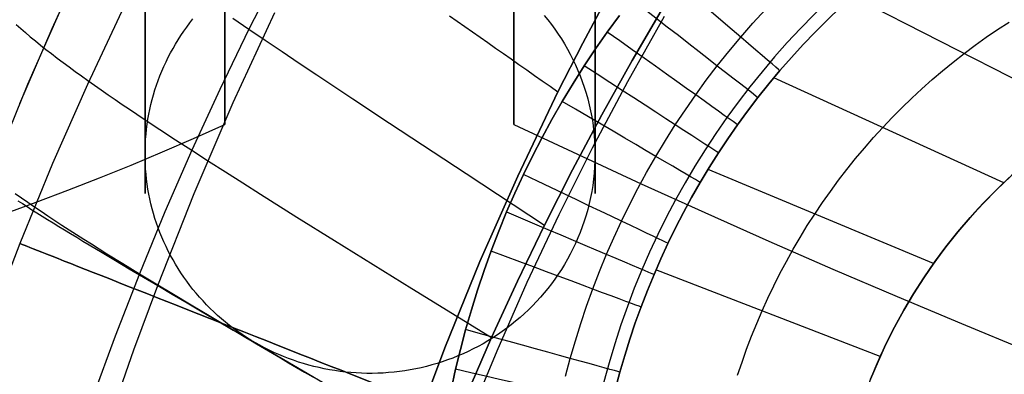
# Model space of a CAD drawing. Extents: x 35614 to 36526, y 4034 to 4838.
# Tile 20 of 79: x 35773 to 35834, y 4562 to 4584. Entities that reach past the tile are written whole.
import ezdxf

# ---------------------------------------------------------------- set-up
doc = ezdxf.new("R2010")
doc.units = 0
doc.layers.add('PREDEFINITO', color=7, linetype='CONTINUOUS')

msp = doc.modelspace()

# ---------------------------------------------------------------- linework, layer by layer
at = {"layer": 'PREDEFINITO'}
for p, q in [((35785.928, 4577.856, 78.329), (35785.928, 4777.942, 78.329)), ((35803.928, 4577.856, 78.329), (35803.928, 4777.942, 78.329)), ((35777.275, 4588.413, -297.202), (35775.172, 4583.794, -297.202)), ((35789.322, 4587.503, -115.153), (35787.435, 4583.787, -115.164)), ((35773.68, 4580.349, -297.202), (35776.255, 4586.205, -297.202)), ((35780.973, 4585.939, 127.428), (35780.973, 4584.277, 124.172)), ((35808.22, 4582.921, -319.731), (35809.822, 4585.933, -319.731)), ((35809.822, 4585.933, -319.731), (35808.22, 4582.921, -319.731)), ((35808.978, 4584.277, 124.172), (35808.978, 4585.939, 127.428)), ((35808.978, 4584.277, 124.172), (35808.978, 4585.939, 127.428)), ((35779.68, 4585.224, -380.007), (35777.388, 4580.348, -380.007)), ((35839.692, 4578.306, -139.731), (35824.991, 4585.822, -310.629)), ((35780.973, 4583.392, 33.973), (35780.973, 4584.855, 31.012)), ((35786.458, 4579.227, -313.424), (35789.04, 4584.828, -313.426)), ((35799.924, 4584.622, -318.396), (35800.398, 4584.289, -318.569)), ((35805.812, 4584.638, 98.621), (35806.041, 4584.359, 98.682)), ((35808.978, 4584.855, 31.012), (35808.978, 4583.392, 33.973)), ((35808.978, 4584.855, 31.012), (35808.978, 4583.392, 33.973)), ((35810.492, 4584.635, -319.731), (35809.743, 4583.606, -319.731)), ((35809.743, 4583.606, -319.731), (35810.492, 4584.635, -319.731)), ((35813.242, 4585.169, -103), (35811.292, 4581.827, -103)), ((35811.292, 4581.827, -103), (35813.242, 4585.169, -103)), ((35818.808, 4584.158, -317.109), (35819.587, 4585.012, -317.11)), ((35823.449, 4584.373, -310.625), (35824.231, 4585.124, -310.627)), ((35772.947, 4584.067, -132.139), (35773.23, 4583.818, -131.254)), ((35780.973, 4584.277, 124.172), (35780.973, 4582.735, 120.877)), ((35783.569, 4583.914, 98.777), (35783.759, 4584.168, 98.723)), ((35783.759, 4584.168, 98.723), (35783.955, 4584.418, 98.669)), ((35786.438, 4584.471, -116.073), (35787.435, 4583.787, -115.164)), ((35800.398, 4584.289, -318.569), (35800.873, 4583.955, -318.73)), ((35806.041, 4584.359, 98.682), (35806.263, 4584.072, 98.743)), ((35806.263, 4584.072, 98.743), (35806.477, 4583.779, 98.806)), ((35808.978, 4582.735, 120.877), (35808.978, 4584.277, 124.172)), ((35808.978, 4582.735, 120.877), (35808.978, 4584.277, 124.172)), ((35813.278, 4584.562, -380.007), (35810.992, 4580.498, -380.007)), ((35818.049, 4583.287, -317.108), (35818.808, 4584.158, -317.109)), ((35822.683, 4583.605, -310.623), (35823.449, 4584.373, -310.625)), ((35823.449, 4584.373, -310.625), (35822.683, 4583.605, -310.623)), ((35834.032, 4583.759, -229.731), (35834.745, 4584.228, -229.731)), ((35775.172, 4583.794, -297.202), (35773.167, 4579.13, -297.202)), ((35773.23, 4583.818, -131.254), (35773.524, 4583.566, -130.396)), ((35773.524, 4583.566, -130.396), (35773.828, 4583.311, -129.563)), ((35780.973, 4582.022, 36.986), (35780.973, 4583.392, 33.973)), ((35783.036, 4583.128, 98.946), (35783.207, 4583.394, 98.889)), ((35783.207, 4583.394, 98.889), (35783.385, 4583.656, 98.833)), ((35783.385, 4583.656, 98.833), (35783.569, 4583.914, 98.777)), ((35787.435, 4583.787, -115.164), (35785.618, 4580.032, -115.176)), ((35787.435, 4583.787, -115.164), (35788.457, 4583.091, -114.288)), ((35800.873, 4583.955, -318.73), (35801.35, 4583.62, -318.88)), ((35801.35, 4583.62, -318.88), (35801.828, 4583.284, -319.017)), ((35806.477, 4583.779, 98.806), (35806.684, 4583.48, 98.871)), ((35806.684, 4583.48, 98.871), (35806.884, 4583.174, 98.936)), ((35808.978, 4583.392, 33.973), (35808.978, 4582.022, 36.986)), ((35808.978, 4583.392, 33.973), (35808.978, 4582.022, 36.986)), ((35809.743, 4583.606, -319.731), (35809.015, 4582.562, -319.731)), ((35809.015, 4582.562, -319.731), (35809.743, 4583.606, -319.731)), ((35821.934, 4582.821, -310.62), (35822.683, 4583.605, -310.623)), ((35822.683, 4583.605, -310.623), (35821.934, 4582.821, -310.62)), ((35833.328, 4583.276, -229.731), (35834.032, 4583.759, -229.731)), ((35773.828, 4583.311, -129.563), (35774.143, 4583.052, -128.756)), ((35774.143, 4583.052, -128.756), (35774.468, 4582.791, -127.972)), ((35774.468, 4582.791, -127.972), (35774.803, 4582.526, -127.212)), ((35782.712, 4582.586, 99.063), (35782.871, 4582.859, 99.004)), ((35782.871, 4582.859, 99.004), (35783.036, 4583.128, 98.946)), ((35788.457, 4583.091, -114.288), (35789.503, 4582.383, -113.439)), ((35801.828, 4583.284, -319.017), (35802.308, 4582.947, -319.143)), ((35802.308, 4582.947, -319.143), (35802.789, 4582.609, -319.257)), ((35806.673, 4579.882, -319.731), (35808.22, 4582.921, -319.731)), ((35808.22, 4582.921, -319.731), (35806.673, 4579.882, -319.731)), ((35806.884, 4583.174, 98.936), (35807.076, 4582.863, 99.004)), ((35807.076, 4582.863, 99.004), (35807.26, 4582.545, 99.072)), ((35817.309, 4582.399, -317.108), (35818.049, 4583.287, -317.108)), ((35821.203, 4582.02, -310.618), (35821.934, 4582.821, -310.62)), ((35821.934, 4582.821, -310.62), (35821.203, 4582.02, -310.618)), ((35831.95, 4582.264, -229.731), (35832.634, 4582.777, -229.731)), ((35832.634, 4582.777, -229.731), (35833.328, 4583.276, -229.731)), ((35774.803, 4582.526, -127.212), (35775.148, 4582.258, -126.474)), ((35775.148, 4582.258, -126.474), (35775.503, 4581.987, -125.757)), ((35780.973, 4582.735, 120.877), (35780.973, 4581.313, 117.545)), ((35782.415, 4582.03, 99.183), (35782.56, 4582.309, 99.123)), ((35782.56, 4582.309, 99.123), (35782.712, 4582.586, 99.063)), ((35789.503, 4582.383, -113.439), (35790.571, 4581.664, -112.615)), ((35802.789, 4582.609, -319.257), (35803.271, 4582.27, -319.359)), ((35803.271, 4582.27, -319.359), (35803.755, 4581.931, -319.449)), ((35807.26, 4582.545, 99.072), (35807.436, 4582.221, 99.142)), ((35807.436, 4582.221, 99.142), (35807.604, 4581.892, 99.212)), ((35809.015, 4582.562, -319.731), (35808.311, 4581.502, -319.731)), ((35808.311, 4581.502, -319.731), (35809.015, 4582.562, -319.731)), ((35808.978, 4581.313, 117.545), (35808.978, 4582.735, 120.877)), ((35808.978, 4581.313, 117.545), (35808.978, 4582.735, 120.877)), ((35816.588, 4581.495, -317.107), (35817.309, 4582.399, -317.108)), ((35831.276, 4581.737, -229.731), (35831.95, 4582.264, -229.731)), ((35775.503, 4581.987, -125.757), (35775.867, 4581.713, -125.061)), ((35775.867, 4581.713, -125.061), (35776.241, 4581.435, -124.384)), ((35780.973, 4580.749, 40.051), (35780.973, 4582.022, 36.986)), ((35782.144, 4581.462, 99.305), (35782.276, 4581.748, 99.243)), ((35782.276, 4581.748, 99.243), (35782.415, 4582.03, 99.183)), ((35790.571, 4581.664, -112.615), (35791.659, 4580.935, -111.812)), ((35803.755, 4581.931, -319.449), (35804.239, 4581.591, -319.527)), ((35804.239, 4581.591, -319.527), (35804.724, 4581.25, -319.593)), ((35807.604, 4581.892, 99.212), (35807.763, 4581.557, 99.284)), ((35807.763, 4581.557, 99.284), (35807.913, 4581.217, 99.358)), ((35808.978, 4582.022, 36.986), (35808.978, 4580.749, 40.051)), ((35808.978, 4582.022, 36.986), (35808.978, 4580.749, 40.051)), ((35811.292, 4581.827, -103), (35809.406, 4578.447, -103)), ((35809.406, 4578.447, -103), (35811.292, 4581.827, -103)), ((35820.49, 4581.203, -310.617), (35821.203, 4582.02, -310.618)), ((35821.203, 4582.02, -310.618), (35820.49, 4581.203, -310.617)), ((35830.614, 4581.195, -229.731), (35831.276, 4581.737, -229.731)), ((35776.241, 4581.435, -124.384), (35776.624, 4581.154, -123.727)), ((35776.624, 4581.154, -123.727), (35777.016, 4580.871, -123.087)), ((35780.973, 4581.313, 117.545), (35780.973, 4580.011, 114.183)), ((35781.901, 4580.883, 99.429), (35782.019, 4581.174, 99.367)), ((35782.019, 4581.174, 99.367), (35782.144, 4581.462, 99.305)), ((35791.659, 4580.935, -111.812), (35793.894, 4579.446, -110.257)), ((35804.724, 4581.25, -319.593), (35805.21, 4580.908, -319.646)), ((35808.311, 4581.502, -319.731), (35807.611, 4580.399, -319.731)), ((35807.611, 4580.399, -319.731), (35808.311, 4581.502, -319.731)), ((35807.913, 4581.217, 99.358), (35808.054, 4580.872, 99.432)), ((35808.978, 4580.011, 114.183), (35808.978, 4581.313, 117.545)), ((35808.978, 4580.011, 114.183), (35808.978, 4581.313, 117.545)), ((35815.905, 4580.598, -317.107), (35816.588, 4581.495, -317.107)), ((35819.795, 4580.37, -310.615), (35820.49, 4581.203, -310.617)), ((35820.49, 4581.203, -310.617), (35819.795, 4580.37, -310.615)), ((35829.963, 4580.639, -229.731), (35830.614, 4581.195, -229.731)), ((35771.261, 4574.425, -297.202), (35773.68, 4580.349, -297.202)), ((35777.388, 4580.348, -380.007), (35775.217, 4575.418, -380.007)), ((35777.016, 4580.871, -123.087), (35777.417, 4580.584, -122.465)), ((35777.417, 4580.584, -122.465), (35777.827, 4580.293, -121.859)), ((35780.973, 4579.573, 43.162), (35780.973, 4580.749, 40.051)), ((35781.685, 4580.295, 99.556), (35781.789, 4580.59, 99.492)), ((35781.789, 4580.59, 99.492), (35781.901, 4580.883, 99.429)), ((35805.21, 4580.908, -319.646), (35805.697, 4580.567, -319.687)), ((35805.697, 4580.567, -319.687), (35806.185, 4580.224, -319.715)), ((35807.611, 4580.399, -319.731), (35806.937, 4579.28, -319.731)), ((35806.937, 4579.28, -319.731), (35807.611, 4580.399, -319.731)), ((35808.054, 4580.872, 99.432), (35808.186, 4580.521, 99.507)), ((35808.186, 4580.521, 99.507), (35808.308, 4580.166, 99.584)), ((35810.992, 4580.498, -380.007), (35808.806, 4576.383, -380.007)), ((35808.978, 4580.749, 40.051), (35808.978, 4579.573, 43.162)), ((35808.978, 4580.749, 40.051), (35808.978, 4579.573, 43.162)), ((35815.242, 4579.688, -317.106), (35815.905, 4580.598, -317.107)), ((35819.119, 4579.521, -310.613), (35819.795, 4580.37, -310.615)), ((35819.795, 4580.37, -310.615), (35819.119, 4579.521, -310.613)), ((35834.424, 4574.219, -139.731), (35820.113, 4580.755, -310.616)), ((35829.323, 4580.07, -229.731), (35829.963, 4580.639, -229.731)), ((35777.827, 4580.293, -121.859), (35778.245, 4580, -121.27)), ((35778.245, 4580, -121.27), (35778.672, 4579.704, -120.695)), ((35780.973, 4580.011, 114.183), (35780.973, 4578.83, 110.794)), ((35781.497, 4579.697, 99.685), (35781.588, 4579.997, 99.62)), ((35781.588, 4579.997, 99.62), (35781.685, 4580.295, 99.556)), ((35785.618, 4580.032, -115.176), (35783.875, 4576.242, -115.187)), ((35804.165, 4574.639, -319.731), (35806.673, 4579.882, -319.731)), ((35806.673, 4579.882, -319.731), (35804.165, 4574.639, -319.731)), ((35806.185, 4580.224, -319.715), (35806.673, 4579.882, -319.731)), ((35808.308, 4580.166, 99.584), (35808.421, 4579.807, 99.661)), ((35808.421, 4579.807, 99.661), (35808.524, 4579.442, 99.739)), ((35808.978, 4578.83, 110.794), (35808.978, 4580.011, 114.183)), ((35808.978, 4578.83, 110.794), (35808.978, 4580.011, 114.183)), ((35828.695, 4579.487, -229.731), (35829.323, 4580.07, -229.731)), ((35778.672, 4579.704, -120.695), (35779.107, 4579.404, -120.135)), ((35779.107, 4579.404, -120.135), (35779.55, 4579.101, -119.589)), ((35779.55, 4579.101, -119.589), (35780.001, 4578.795, -119.055)), ((35780.973, 4578.497, 46.319), (35780.973, 4579.573, 43.162)), ((35781.338, 4579.092, 99.815), (35781.414, 4579.396, 99.749)), ((35781.414, 4579.396, 99.749), (35781.497, 4579.697, 99.685)), ((35784.031, 4573.555, -313.423), (35786.458, 4579.227, -313.424)), ((35793.894, 4579.446, -110.257), (35796.196, 4577.921, -108.753)), ((35806.937, 4579.28, -319.731), (35806.296, 4578.162, -319.731)), ((35806.296, 4578.162, -319.731), (35806.937, 4579.28, -319.731)), ((35808.524, 4579.442, 99.739), (35808.617, 4579.074, 99.819)), ((35808.978, 4579.573, 43.162), (35808.978, 4578.497, 46.319)), ((35808.978, 4579.573, 43.162), (35808.978, 4578.497, 46.319)), ((35814.599, 4578.763, -317.106), (35815.242, 4579.688, -317.106)), ((35818.478, 4578.68, -310.612), (35819.119, 4579.521, -310.613)), ((35819.119, 4579.521, -310.613), (35818.478, 4578.68, -310.612)), ((35828.08, 4578.891, -229.731), (35828.695, 4579.487, -229.731)), ((35780.001, 4578.795, -119.055), (35780.46, 4578.487, -118.535)), ((35780.46, 4578.487, -118.535), (35780.926, 4578.175, -118.026)), ((35780.973, 4578.83, 110.794), (35780.973, 4577.769, 107.381)), ((35780.973, 4577.522, 49.518), (35780.973, 4578.497, 46.319)), ((35781.152, 4578.174, 100.012), (35781.207, 4578.481, 99.946)), ((35781.207, 4578.481, 99.946), (35781.269, 4578.788, 99.88)), ((35781.269, 4578.788, 99.88), (35781.338, 4579.092, 99.815)), ((35808.617, 4579.074, 99.819), (35808.7, 4578.701, 99.899)), ((35808.7, 4578.701, 99.899), (35808.773, 4578.325, 99.98)), ((35808.978, 4577.769, 107.381), (35808.978, 4578.83, 110.794)), ((35808.978, 4577.769, 107.381), (35808.978, 4578.83, 110.794)), ((35808.978, 4578.497, 46.319), (35808.978, 4577.522, 49.518)), ((35808.978, 4578.497, 46.319), (35808.978, 4577.522, 49.518)), ((35813.975, 4577.824, -317.105), (35814.599, 4578.763, -317.106)), ((35817.855, 4577.826, -310.61), (35818.478, 4578.68, -310.612)), ((35818.478, 4578.68, -310.612), (35817.855, 4577.826, -310.61)), ((35827.477, 4578.282, -229.731), (35828.08, 4578.891, -229.731)), ((35780.926, 4578.175, -118.026), (35781.881, 4577.542, -117.041)), ((35781.105, 4577.865, 100.079), (35781.152, 4578.174, 100.012)), ((35796.196, 4577.921, -108.753), (35800.952, 4574.787, -105.842)), ((35806.296, 4578.162, -319.731), (35805.679, 4577.03, -319.731)), ((35805.679, 4577.03, -319.731), (35806.296, 4578.162, -319.731)), ((35809.406, 4578.447, -103), (35807.586, 4575.032, -103)), ((35807.586, 4575.032, -103), (35809.406, 4578.447, -103)), ((35808.773, 4578.325, 99.98), (35808.835, 4577.945, 100.062)), ((35808.835, 4577.945, 100.062), (35808.886, 4577.562, 100.144)), ((35826.887, 4577.661, -229.731), (35827.477, 4578.282, -229.731)), ((35780.973, 4577.769, 107.381), (35780.973, 4576.827, 103.95)), ((35780.973, 4576.649, 52.757), (35780.973, 4577.522, 49.518)), ((35781.032, 4577.246, 100.212), (35781.065, 4577.556, 100.145)), ((35781.065, 4577.556, 100.145), (35781.105, 4577.865, 100.079)), ((35781.881, 4577.542, -117.041), (35782.865, 4576.898, -116.096)), ((35808.886, 4577.562, 100.144), (35808.926, 4577.176, 100.227)), ((35808.978, 4576.827, 103.95), (35808.978, 4577.769, 107.381)), ((35808.978, 4576.827, 103.95), (35808.978, 4577.769, 107.381)), ((35808.978, 4577.522, 49.518), (35808.978, 4576.649, 52.757)), ((35808.978, 4577.522, 49.518), (35808.978, 4576.649, 52.757)), ((35813.357, 4576.847, -317.105), (35813.975, 4577.824, -317.105)), ((35817.251, 4576.958, -310.609), (35817.855, 4577.826, -310.61)), ((35817.855, 4577.826, -310.61), (35817.251, 4576.958, -310.609)), ((35826.31, 4577.028, -229.731), (35826.887, 4577.661, -229.731)), ((35780.973, 4576.827, 103.95), (35780.973, 4576.005, 100.503)), ((35780.973, 4575.882, 56.032), (35780.973, 4576.649, 52.757)), ((35780.988, 4576.624, 100.346), (35781.006, 4576.935, 100.279)), ((35781.006, 4576.935, 100.279), (35781.032, 4577.246, 100.212)), ((35782.865, 4576.898, -116.096), (35783.875, 4576.242, -115.187)), ((35805.679, 4577.03, -319.731), (35805.087, 4575.884, -319.731)), ((35805.087, 4575.884, -319.731), (35805.679, 4577.03, -319.731)), ((35808.926, 4577.176, 100.227), (35808.955, 4576.786, 100.311)), ((35808.955, 4576.786, 100.311), (35808.972, 4576.394, 100.395)), ((35808.978, 4576.005, 100.503), (35808.978, 4576.827, 103.95)), ((35808.978, 4576.005, 100.503), (35808.978, 4576.827, 103.95)), ((35808.978, 4576.649, 52.757), (35808.978, 4575.882, 56.032)), ((35808.978, 4576.649, 52.757), (35808.978, 4575.882, 56.032)), ((35812.76, 4575.856, -317.105), (35813.357, 4576.847, -317.105)), ((35816.666, 4576.078, -310.608), (35817.251, 4576.958, -310.609)), ((35817.251, 4576.958, -310.609), (35816.666, 4576.078, -310.608)), ((35825.746, 4576.382, -229.731), (35826.31, 4577.028, -229.731)), ((35780.973, 4576, 100.48), (35780.977, 4576.312, 100.413)), ((35780.977, 4576.312, 100.413), (35780.988, 4576.624, 100.346)), ((35783.875, 4576.242, -115.187), (35782.208, 4572.418, -115.199)), ((35783.875, 4576.242, -115.187), (35784.911, 4575.575, -114.31)), ((35808.806, 4576.383, -380.007), (35806.721, 4572.217, -380.007)), ((35808.972, 4576.394, 100.395), (35808.978, 4576, 100.48)), ((35816.085, 4575.16, -310.607), (35816.666, 4576.078, -310.608)), ((35816.666, 4576.078, -310.608), (35816.085, 4575.16, -310.607)), ((35825.196, 4575.725, -229.731), (35825.746, 4576.382, -229.731)), ((35775.217, 4575.418, -380.007), (35773.17, 4570.436, -380.007)), ((35780.973, 4576.005, 100.503), (35780.973, 4575.302, 97.046)), ((35780.977, 4575.688, 100.547), (35780.973, 4576, 100.48)), ((35780.973, 4575.22, 59.341), (35780.973, 4575.882, 56.032)), ((35780.988, 4575.377, 100.614), (35780.977, 4575.688, 100.547)), ((35784.911, 4575.575, -114.31), (35785.971, 4574.897, -113.46)), ((35805.087, 4575.884, -319.731), (35804.521, 4574.726, -319.731)), ((35804.521, 4574.726, -319.731), (35805.087, 4575.884, -319.731)), ((35808.972, 4575.606, 100.565), (35808.955, 4575.214, 100.649)), ((35808.978, 4576, 100.48), (35808.972, 4575.606, 100.565)), ((35808.978, 4575.302, 97.046), (35808.978, 4576.005, 100.503)), ((35808.978, 4575.302, 97.046), (35808.978, 4576.005, 100.503)), ((35808.978, 4575.882, 56.032), (35808.978, 4575.22, 59.341)), ((35808.978, 4575.882, 56.032), (35808.978, 4575.22, 59.341)), ((35812.192, 4574.866, -317.105), (35812.76, 4575.856, -317.105)), ((35824.659, 4575.056, -229.731), (35825.196, 4575.725, -229.731)), ((35780.973, 4575.302, 97.046), (35780.973, 4574.718, 93.582)), ((35780.973, 4574.666, 62.681), (35780.973, 4575.22, 59.341)), ((35781.006, 4575.065, 100.681), (35780.988, 4575.377, 100.614)), ((35781.032, 4574.754, 100.748), (35781.006, 4575.065, 100.681)), ((35785.971, 4574.897, -113.46), (35787.053, 4574.209, -112.635)), ((35807.586, 4575.032, -103), (35805.833, 4571.583, -103)), ((35805.833, 4571.583, -103), (35807.586, 4575.032, -103)), ((35808.926, 4574.825, 100.733), (35808.886, 4574.438, 100.816)), ((35808.955, 4575.214, 100.649), (35808.926, 4574.825, 100.733)), ((35808.978, 4574.718, 93.582), (35808.978, 4575.302, 97.046)), ((35808.978, 4574.718, 93.582), (35808.978, 4575.302, 97.046)), ((35808.978, 4575.22, 59.341), (35808.978, 4574.666, 62.681)), ((35808.978, 4575.22, 59.341), (35808.978, 4574.666, 62.681)), ((35811.646, 4573.864, -317.104), (35812.192, 4574.866, -317.105)), ((35815.524, 4574.231, -310.606), (35816.085, 4575.16, -310.607)), ((35816.085, 4575.16, -310.607), (35815.524, 4574.231, -310.606)), ((35830.049, 4569.19, -139.731), (35816.011, 4575.041, -310.607)), ((35824.136, 4574.376, -229.731), (35824.659, 4575.056, -229.731)), ((35780.973, 4574.718, 93.582), (35780.973, 4574.252, 90.114)), ((35780.973, 4574.221, 66.048), (35780.973, 4574.666, 62.681)), ((35780.973, 4574.252, 90.114), (35780.973, 4573.903, 86.646)), ((35780.973, 4573.885, 69.439), (35780.973, 4574.221, 66.048)), ((35781.065, 4574.444, 100.815), (35781.032, 4574.754, 100.748)), ((35781.105, 4574.135, 100.881), (35781.065, 4574.444, 100.815)), ((35787.053, 4574.209, -112.635), (35788.157, 4573.511, -111.83)), ((35800.952, 4574.787, -105.842), (35805.833, 4571.583, -103)), ((35801.816, 4569.324, -319.731), (35804.165, 4574.639, -319.731)), ((35804.165, 4574.639, -319.731), (35801.816, 4569.324, -319.731)), ((35804.521, 4574.726, -319.731), (35803.986, 4573.571, -319.731)), ((35803.986, 4573.571, -319.731), (35804.521, 4574.726, -319.731)), ((35808.886, 4574.438, 100.816), (35808.835, 4574.055, 100.899)), ((35808.978, 4574.252, 90.114), (35808.978, 4574.718, 93.582)), ((35808.978, 4574.252, 90.114), (35808.978, 4574.718, 93.582)), ((35808.978, 4574.666, 62.681), (35808.978, 4574.221, 66.048)), ((35808.978, 4574.666, 62.681), (35808.978, 4574.221, 66.048)), ((35808.978, 4573.903, 86.646), (35808.978, 4574.252, 90.114)), ((35808.978, 4573.903, 86.646), (35808.978, 4574.252, 90.114)), ((35808.978, 4574.221, 66.048), (35808.978, 4573.885, 69.439)), ((35808.978, 4574.221, 66.048), (35808.978, 4573.885, 69.439)), ((35814.991, 4573.301, -310.605), (35815.524, 4574.231, -310.606)), ((35815.524, 4574.231, -310.606), (35814.991, 4573.301, -310.605)), ((35823.628, 4573.685, -229.731), (35824.136, 4574.376, -229.731)), ((35834.836, 4574.602, -139.731), (35833.973, 4573.785, -139.731)), ((35833.973, 4573.785, -139.731), (35834.836, 4574.602, -139.731)), ((35780.973, 4573.903, 86.646), (35780.973, 4573.67, 83.183)), ((35780.973, 4573.662, 72.852), (35780.973, 4573.885, 69.439)), ((35780.973, 4573.67, 83.183), (35780.973, 4573.553, 79.727)), ((35780.973, 4573.55, 76.282), (35780.973, 4573.662, 72.852)), ((35781.152, 4573.826, 100.948), (35781.105, 4574.135, 100.881)), ((35781.207, 4573.519, 101.014), (35781.152, 4573.826, 100.948)), ((35808.773, 4573.675, 100.98), (35808.7, 4573.299, 101.061)), ((35808.835, 4574.055, 100.899), (35808.773, 4573.675, 100.98)), ((35808.978, 4573.67, 83.183), (35808.978, 4573.903, 86.646)), ((35808.978, 4573.67, 83.183), (35808.978, 4573.903, 86.646)), ((35808.978, 4573.885, 69.439), (35808.978, 4573.662, 72.852)), ((35808.978, 4573.885, 69.439), (35808.978, 4573.662, 72.852)), ((35808.978, 4573.553, 79.727), (35808.978, 4573.67, 83.183)), ((35808.978, 4573.553, 79.727), (35808.978, 4573.67, 83.183)), ((35808.978, 4573.662, 72.852), (35808.978, 4573.55, 76.282)), ((35808.978, 4573.662, 72.852), (35808.978, 4573.55, 76.282)), ((35811.123, 4572.85, -317.104), (35811.646, 4573.864, -317.104)), ((35823.134, 4572.983, -229.731), (35823.628, 4573.685, -229.731)), ((35833.973, 4573.785, -139.731), (35833.14, 4572.938, -139.731)), ((35833.14, 4572.938, -139.731), (35833.973, 4573.785, -139.731)), ((35772.894, 4573.549, -124.406), (35773.281, 4573.277, -123.749)), ((35773.061, 4573.105, -302.608), (35773.338, 4572.924, -303.17)), ((35773.281, 4573.277, -123.749), (35773.677, 4573.003, -123.11)), ((35773.677, 4573.003, -123.11), (35774.082, 4572.726, -122.488)), ((35780.973, 4573.553, 79.727), (35780.973, 4573.55, 76.282)), ((35781.269, 4573.213, 101.08), (35781.207, 4573.519, 101.014)), ((35781.338, 4572.908, 101.145), (35781.269, 4573.213, 101.08)), ((35781.758, 4567.82, -313.422), (35784.031, 4573.555, -313.423)), ((35788.157, 4573.511, -111.83), (35790.423, 4572.087, -110.273)), ((35803.986, 4573.571, -319.731), (35803.477, 4572.403, -319.731)), ((35803.477, 4572.403, -319.731), (35803.986, 4573.571, -319.731)), ((35808.7, 4573.299, 101.061), (35808.617, 4572.926, 101.141)), ((35808.978, 4573.55, 76.282), (35808.978, 4573.553, 79.727)), ((35808.978, 4573.55, 76.282), (35808.978, 4573.553, 79.727)), ((35814.479, 4572.361, -310.604), (35814.991, 4573.301, -310.605)), ((35814.991, 4573.301, -310.605), (35814.479, 4572.361, -310.604)), ((35822.655, 4572.272, -229.731), (35823.134, 4572.983, -229.731)), ((35773.338, 4572.924, -303.17), (35773.628, 4572.737, -303.723)), ((35773.628, 4572.737, -303.723), (35773.931, 4572.544, -304.269)), ((35773.931, 4572.544, -304.269), (35774.244, 4572.346, -304.807)), ((35774.082, 4572.726, -122.488), (35774.496, 4572.446, -121.883)), ((35774.496, 4572.446, -121.883), (35774.919, 4572.163, -121.294)), ((35782.208, 4572.418, -115.199), (35780.617, 4568.559, -115.21)), ((35781.414, 4572.605, 101.211), (35781.338, 4572.908, 101.145)), ((35781.497, 4572.303, 101.276), (35781.414, 4572.605, 101.211)), ((35803.477, 4572.403, -319.731), (35802.981, 4571.196, -319.731)), ((35802.981, 4571.196, -319.731), (35803.477, 4572.403, -319.731)), ((35808.524, 4572.558, 101.221), (35808.421, 4572.194, 101.299)), ((35808.617, 4572.926, 101.141), (35808.524, 4572.558, 101.221)), ((35810.621, 4571.824, -317.104), (35811.123, 4572.85, -317.104)), ((35813.987, 4571.409, -310.604), (35814.479, 4572.361, -310.604)), ((35814.479, 4572.361, -310.604), (35813.987, 4571.409, -310.604)), ((35833.14, 4572.938, -139.731), (35832.336, 4572.063, -139.731)), ((35832.336, 4572.063, -139.731), (35833.14, 4572.938, -139.731)), ((35774.244, 4572.346, -304.807), (35774.569, 4572.143, -305.336)), ((35774.569, 4572.143, -305.336), (35774.904, 4571.934, -305.858)), ((35774.904, 4571.934, -305.858), (35775.249, 4571.722, -306.371)), ((35774.919, 4572.163, -121.294), (35775.351, 4571.878, -120.719)), ((35775.351, 4571.878, -120.719), (35775.791, 4571.59, -120.159)), ((35781.588, 4572.003, 101.34), (35781.497, 4572.303, 101.276)), ((35781.685, 4571.706, 101.404), (35781.588, 4572.003, 101.34)), ((35790.423, 4572.087, -110.273), (35792.757, 4570.63, -108.767)), ((35806.721, 4572.217, -380.007), (35804.737, 4568.001, -380.007)), ((35808.308, 4571.834, 101.376), (35808.186, 4571.479, 101.453)), ((35808.421, 4572.194, 101.299), (35808.308, 4571.834, 101.376)), ((35810.148, 4570.801, -317.104), (35810.621, 4571.824, -317.104)), ((35822.191, 4571.55, -229.731), (35822.655, 4572.272, -229.731)), ((35832.336, 4572.063, -139.731), (35831.563, 4571.161, -139.731)), ((35831.563, 4571.161, -139.731), (35832.336, 4572.063, -139.731)), ((35775.249, 4571.722, -306.371), (35775.603, 4571.504, -306.877)), ((35775.603, 4571.504, -306.877), (35775.966, 4571.283, -307.374)), ((35775.791, 4571.59, -120.159), (35776.239, 4571.299, -119.613)), ((35775.966, 4571.283, -307.374), (35776.337, 4571.057, -307.862)), ((35776.239, 4571.299, -119.613), (35776.696, 4571.005, -119.08)), ((35781.789, 4571.41, 101.468), (35781.685, 4571.706, 101.404)), ((35781.901, 4571.117, 101.531), (35781.789, 4571.41, 101.468)), ((35802.981, 4571.196, -319.731), (35802.512, 4569.978, -319.731)), ((35802.512, 4569.978, -319.731), (35802.981, 4571.196, -319.731)), ((35805.833, 4571.583, -103), (35804.148, 4568.097, -103)), ((35804.148, 4568.097, -103), (35805.833, 4571.583, -103)), ((35808.054, 4571.128, 101.528), (35807.913, 4570.783, 101.603)), ((35808.186, 4571.479, 101.453), (35808.054, 4571.128, 101.528)), ((35813.517, 4570.447, -310.603), (35813.987, 4571.409, -310.604)), ((35813.987, 4571.409, -310.604), (35813.517, 4570.447, -310.603)), ((35821.742, 4570.818, -229.731), (35822.191, 4571.55, -229.731)), ((35831.563, 4571.161, -139.731), (35830.822, 4570.232, -139.731)), ((35830.822, 4570.232, -139.731), (35831.563, 4571.161, -139.731)), ((35776.337, 4571.057, -307.862), (35776.716, 4570.827, -308.343)), ((35776.696, 4571.005, -119.08), (35777.16, 4570.709, -118.559)), ((35776.716, 4570.827, -308.343), (35777.103, 4570.594, -308.815)), ((35777.103, 4570.594, -308.815), (35777.496, 4570.357, -309.278)), ((35777.16, 4570.709, -118.559), (35777.632, 4570.41, -118.05)), ((35782.019, 4570.826, 101.593), (35781.901, 4571.117, 101.531)), ((35782.144, 4570.538, 101.655), (35782.019, 4570.826, 101.593)), ((35782.276, 4570.253, 101.717), (35782.144, 4570.538, 101.655)), ((35792.757, 4570.63, -108.767), (35797.581, 4567.636, -105.849)), ((35807.913, 4570.783, 101.603), (35807.763, 4570.443, 101.676)), ((35809.697, 4569.768, -317.104), (35810.148, 4570.801, -317.104)), ((35821.308, 4570.078, -229.731), (35821.742, 4570.818, -229.731)), ((35773.17, 4570.436, -380.007), (35771.022, 4564.793, -380.007)), ((35777.496, 4570.357, -309.278), (35778.304, 4569.873, -310.179)), ((35777.632, 4570.41, -118.05), (35778.599, 4569.803, -117.065)), ((35782.415, 4569.97, 101.777), (35782.276, 4570.253, 101.717)), ((35782.56, 4569.691, 101.838), (35782.415, 4569.97, 101.777)), ((35802.512, 4569.978, -319.731), (35802.075, 4568.765, -319.731)), ((35802.075, 4568.765, -319.731), (35802.512, 4569.978, -319.731)), ((35807.604, 4570.108, 101.748), (35807.436, 4569.779, 101.819)), ((35807.763, 4570.443, 101.676), (35807.604, 4570.108, 101.748)), ((35813.073, 4569.487, -310.603), (35813.517, 4570.447, -310.603)), ((35813.517, 4570.447, -310.603), (35813.073, 4569.487, -310.603)), ((35820.89, 4569.328, -229.731), (35821.308, 4570.078, -229.731)), ((35830.822, 4570.232, -139.731), (35830.113, 4569.279, -139.731)), ((35830.113, 4569.279, -139.731), (35830.822, 4570.232, -139.731)), ((35778.304, 4569.873, -310.179), (35779.136, 4569.376, -311.044)), ((35778.599, 4569.803, -117.065), (35779.594, 4569.186, -116.12)), ((35779.136, 4569.376, -311.044), (35779.991, 4568.868, -311.874)), ((35782.712, 4569.415, 101.897), (35782.56, 4569.691, 101.838)), ((35782.871, 4569.142, 101.956), (35782.712, 4569.415, 101.897)), ((35799.622, 4563.94, -319.731), (35801.816, 4569.324, -319.731)), ((35801.816, 4569.324, -319.731), (35799.622, 4563.94, -319.731)), ((35807.26, 4569.455, 101.888), (35807.076, 4569.138, 101.957)), ((35807.436, 4569.779, 101.819), (35807.26, 4569.455, 101.888)), ((35809.258, 4568.698, -317.104), (35809.697, 4569.768, -317.104)), ((35812.649, 4568.517, -310.603), (35813.073, 4569.487, -310.603)), ((35813.073, 4569.487, -310.603), (35812.649, 4568.517, -310.603)), ((35820.488, 4568.57, -229.731), (35820.89, 4569.328, -229.731)), ((35779.594, 4569.186, -116.12), (35780.617, 4568.559, -115.21)), ((35779.991, 4568.868, -311.874), (35780.865, 4568.349, -312.667)), ((35783.036, 4568.872, 102.014), (35782.871, 4569.142, 101.956)), ((35783.207, 4568.606, 102.071), (35783.036, 4568.872, 102.014)), ((35802.075, 4568.765, -319.731), (35801.665, 4567.543, -319.731)), ((35801.665, 4567.543, -319.731), (35802.075, 4568.765, -319.731)), ((35806.884, 4568.826, 102.024), (35806.684, 4568.52, 102.089)), ((35807.076, 4569.138, 101.957), (35806.884, 4568.826, 102.024)), ((35808.843, 4567.62, -317.104), (35809.258, 4568.698, -317.104)), ((35826.731, 4563.411, -139.731), (35812.769, 4568.796, -310.603)), ((35830.113, 4569.279, -139.731), (35829.438, 4568.301, -139.731)), ((35829.438, 4568.301, -139.731), (35830.113, 4569.279, -139.731)), ((35780.617, 4568.559, -115.21), (35779.105, 4564.672, -115.222)), ((35780.617, 4568.559, -115.21), (35781.666, 4567.922, -114.332)), ((35780.865, 4568.349, -312.667), (35781.758, 4567.82, -313.422)), ((35783.385, 4568.344, 102.127), (35783.207, 4568.606, 102.071)), ((35783.569, 4568.086, 102.183), (35783.385, 4568.344, 102.127)), ((35783.759, 4567.832, 102.237), (35783.569, 4568.086, 102.183)), ((35804.148, 4568.097, -103), (35802.532, 4564.577, -103)), ((35802.532, 4564.577, -103), (35804.148, 4568.097, -103)), ((35806.477, 4568.221, 102.154), (35806.263, 4567.928, 102.217)), ((35806.684, 4568.52, 102.089), (35806.477, 4568.221, 102.154)), ((35812.237, 4567.513, -310.602), (35812.649, 4568.517, -310.603)), ((35812.649, 4568.517, -310.603), (35812.237, 4567.513, -310.602)), ((35820.101, 4567.804, -229.731), (35820.488, 4568.57, -229.731)), ((35829.438, 4568.301, -139.731), (35828.797, 4567.3, -139.731)), ((35828.797, 4567.3, -139.731), (35829.438, 4568.301, -139.731)), ((35780.278, 4563.825, -313.421), (35781.758, 4567.82, -313.422)), ((35781.666, 4567.922, -114.332), (35782.74, 4567.275, -113.482)), ((35781.758, 4567.82, -313.422), (35782.668, 4567.282, -314.139)), ((35783.955, 4567.582, 102.291), (35783.759, 4567.832, 102.237)), ((35784.157, 4567.337, 102.344), (35783.955, 4567.582, 102.291)), ((35797.581, 4567.636, -105.849), (35802.532, 4564.577, -103)), ((35801.665, 4567.543, -319.731), (35801.282, 4566.312, -319.731)), ((35801.282, 4566.312, -319.731), (35801.665, 4567.543, -319.731)), ((35804.737, 4568.001, -380.007), (35802.856, 4563.734, -380.007)), ((35806.041, 4567.642, 102.278), (35805.812, 4567.362, 102.339)), ((35806.263, 4567.928, 102.217), (35806.041, 4567.642, 102.278)), ((35808.456, 4566.546, -317.104), (35808.843, 4567.62, -317.104)), ((35811.847, 4566.501, -310.602), (35812.237, 4567.513, -310.602)), ((35812.237, 4567.513, -310.602), (35811.847, 4566.501, -310.602)), ((35819.731, 4567.029, -229.731), (35820.101, 4567.804, -229.731)), ((35782.668, 4567.282, -314.139), (35783.593, 4566.735, -314.817)), ((35782.74, 4567.275, -113.482), (35783.836, 4566.618, -112.656)), ((35784.365, 4567.096, 102.396), (35784.157, 4567.337, 102.344)), ((35784.579, 4566.859, 102.447), (35784.365, 4567.096, 102.396)), ((35784.798, 4566.627, 102.497), (35784.579, 4566.859, 102.447)), ((35805.577, 4567.089, 102.397), (35805.336, 4566.823, 102.455)), ((35805.812, 4567.362, 102.339), (35805.577, 4567.089, 102.397)), ((35819.377, 4566.247, -229.731), (35819.731, 4567.029, -229.731)), ((35828.797, 4567.3, -139.731), (35828.191, 4566.278, -139.731)), ((35828.191, 4566.278, -139.731), (35828.797, 4567.3, -139.731)), ((35783.593, 4566.735, -314.817), (35784.532, 4566.181, -315.455)), ((35783.836, 4566.618, -112.656), (35784.955, 4565.952, -111.85)), ((35785.024, 4566.4, 102.546), (35784.798, 4566.627, 102.497)), ((35785.254, 4566.178, 102.593), (35785.024, 4566.4, 102.546)), ((35801.282, 4566.312, -319.731), (35800.926, 4565.073, -319.731)), ((35800.926, 4565.073, -319.731), (35801.282, 4566.312, -319.731)), ((35804.834, 4566.312, 102.565), (35804.574, 4566.067, 102.617)), ((35805.088, 4566.564, 102.51), (35804.834, 4566.312, 102.565)), ((35805.336, 4566.823, 102.455), (35805.088, 4566.564, 102.51)), ((35808.093, 4565.464, -317.104), (35808.456, 4566.546, -317.104)), ((35811.484, 4565.493, -310.602), (35811.847, 4566.501, -310.602)), ((35811.847, 4566.501, -310.602), (35811.484, 4565.493, -310.602)), ((35819.039, 4565.458, -229.731), (35819.377, 4566.247, -229.731)), ((35828.191, 4566.278, -139.731), (35827.621, 4565.236, -139.731)), ((35827.621, 4565.236, -139.731), (35828.191, 4566.278, -139.731)), ((35784.532, 4566.181, -315.455), (35785.483, 4565.619, -316.052)), ((35784.955, 4565.952, -111.85), (35787.251, 4564.596, -110.29)), ((35785.49, 4565.962, 102.64), (35785.254, 4566.178, 102.593)), ((35785.483, 4565.619, -316.052), (35786.447, 4565.051, -316.607)), ((35785.732, 4565.75, 102.686), (35785.49, 4565.962, 102.64)), ((35785.978, 4565.543, 102.73), (35785.732, 4565.75, 102.686)), ((35804.309, 4565.829, 102.668), (35804.038, 4565.599, 102.718)), ((35804.574, 4566.067, 102.617), (35804.309, 4565.829, 102.668)), ((35786.23, 4565.343, 102.773), (35785.978, 4565.543, 102.73)), ((35786.486, 4565.147, 102.815), (35786.23, 4565.343, 102.773)), ((35786.447, 4565.051, -316.607), (35786.932, 4564.765, -316.869)), ((35786.748, 4564.958, 102.856), (35786.486, 4565.147, 102.815)), ((35800.926, 4565.073, -319.731), (35800.601, 4563.842, -319.731)), ((35800.601, 4563.842, -319.731), (35800.926, 4565.073, -319.731)), ((35803.481, 4565.162, 102.812), (35803.195, 4564.954, 102.857)), ((35803.762, 4565.377, 102.766), (35803.481, 4565.162, 102.812)), ((35804.038, 4565.599, 102.718), (35803.762, 4565.377, 102.766)), ((35807.754, 4564.375, -317.104), (35808.093, 4565.464, -317.104)), ((35811.144, 4564.478, -310.603), (35811.484, 4565.493, -310.602)), ((35811.484, 4565.493, -310.602), (35811.144, 4564.478, -310.603)), ((35818.718, 4564.662, -229.731), (35819.039, 4565.458, -229.731)), ((35827.621, 4565.236, -139.731), (35827.088, 4564.174, -139.731)), ((35827.088, 4564.174, -139.731), (35827.621, 4565.236, -139.731)), ((35779.105, 4564.672, -115.222), (35777.67, 4560.76, -115.235)), ((35787.014, 4564.774, 102.895), (35786.748, 4564.958, 102.856)), ((35786.932, 4564.765, -316.869), (35787.421, 4564.477, -317.12)), ((35787.284, 4564.596, 102.934), (35787.014, 4564.774, 102.895)), ((35787.251, 4564.596, -110.29), (35789.616, 4563.208, -108.781)), ((35787.559, 4564.424, 102.971), (35787.284, 4564.596, 102.934)), ((35787.421, 4564.477, -317.12), (35787.912, 4564.187, -317.36)), ((35787.839, 4564.258, 103.006), (35787.559, 4564.424, 102.971)), ((35802.532, 4564.577, -103), (35800.991, 4561.03, -103)), ((35800.991, 4561.03, -103), (35802.532, 4564.577, -103)), ((35802.61, 4564.562, 102.941), (35802.312, 4564.378, 102.981)), ((35802.905, 4564.754, 102.9), (35802.61, 4564.562, 102.941)), ((35803.195, 4564.954, 102.857), (35802.905, 4564.754, 102.9)), ((35810.825, 4563.455, -310.603), (35811.144, 4564.478, -310.603)), ((35811.144, 4564.478, -310.603), (35810.825, 4563.455, -310.603)), ((35818.414, 4563.859, -229.731), (35818.718, 4564.662, -229.731)), ((35778.869, 4559.805, -313.421), (35780.278, 4563.825, -313.421)), ((35788.122, 4564.099, 103.041), (35787.839, 4564.258, 103.006)), ((35787.912, 4564.187, -317.36), (35788.405, 4563.897, -317.589)), ((35788.41, 4563.946, 103.074), (35788.122, 4564.099, 103.041)), ((35788.405, 4563.897, -317.589), (35788.9, 4563.605, -317.807)), ((35788.701, 4563.799, 103.105), (35788.41, 4563.946, 103.074)), ((35788.996, 4563.659, 103.135), (35788.701, 4563.799, 103.105)), ((35797.579, 4558.496, -319.731), (35799.622, 4563.94, -319.731)), ((35799.622, 4563.94, -319.731), (35797.579, 4558.496, -319.731)), ((35800.601, 4563.842, -319.731), (35800.302, 4562.604, -319.731)), ((35800.302, 4562.604, -319.731), (35800.601, 4563.842, -319.731)), ((35801.393, 4563.872, 103.09), (35801.08, 4563.719, 103.122)), ((35801.703, 4564.032, 103.055), (35801.393, 4563.872, 103.09)), ((35802.009, 4564.201, 103.019), (35801.703, 4564.032, 103.055)), ((35802.312, 4564.378, 102.981), (35802.009, 4564.201, 103.019)), ((35807.438, 4563.277, -317.104), (35807.754, 4564.375, -317.104)), ((35818.126, 4563.05, -229.731), (35818.414, 4563.859, -229.731)), ((35827.088, 4564.174, -139.731), (35826.592, 4563.095, -139.731)), ((35826.592, 4563.095, -139.731), (35827.088, 4564.174, -139.731)), ((35788.9, 4563.605, -317.807), (35789.398, 4563.312, -318.014)), ((35789.295, 4563.526, 103.164), (35788.996, 4563.659, 103.135)), ((35789.598, 4563.399, 103.191), (35789.295, 4563.526, 103.164)), ((35789.398, 4563.312, -318.014), (35789.898, 4563.017, -318.21)), ((35789.903, 4563.279, 103.217), (35789.598, 4563.399, 103.191)), ((35789.616, 4563.208, -108.781), (35794.504, 4560.359, -105.856)), ((35790.212, 4563.166, 103.241), (35789.903, 4563.279, 103.217)), ((35790.524, 4563.06, 103.264), (35790.212, 4563.166, 103.241)), ((35799.799, 4563.188, 103.237), (35799.473, 4563.076, 103.261)), ((35800.123, 4563.309, 103.211), (35799.799, 4563.188, 103.237)), ((35800.445, 4563.438, 103.183), (35800.123, 4563.309, 103.211)), ((35800.764, 4563.574, 103.154), (35800.445, 4563.438, 103.183)), ((35801.08, 4563.719, 103.122), (35800.764, 4563.574, 103.154)), ((35802.856, 4563.734, -380.007), (35801.078, 4559.418, -380.007)), ((35807.15, 4562.187, -317.104), (35807.438, 4563.277, -317.104)), ((35810.529, 4562.425, -310.603), (35810.825, 4563.455, -310.603)), ((35810.825, 4563.455, -310.603), (35810.529, 4562.425, -310.603)), ((35789.898, 4563.017, -318.21), (35790.399, 4562.722, -318.394)), ((35790.399, 4562.722, -318.394), (35790.903, 4562.425, -318.567)), ((35790.839, 4562.961, 103.286), (35790.524, 4563.06, 103.264)), ((35791.156, 4562.869, 103.305), (35790.839, 4562.961, 103.286)), ((35791.476, 4562.785, 103.323), (35791.156, 4562.869, 103.305)), ((35791.799, 4562.708, 103.34), (35791.476, 4562.785, 103.323)), ((35792.123, 4562.638, 103.355), (35791.799, 4562.708, 103.34)), ((35792.45, 4562.575, 103.369), (35792.123, 4562.638, 103.355)), ((35792.779, 4562.521, 103.38), (35792.45, 4562.575, 103.369)), ((35797.479, 4562.572, 103.369), (35797.143, 4562.516, 103.381)), ((35797.815, 4562.636, 103.356), (35797.479, 4562.572, 103.369)), ((35798.149, 4562.707, 103.34), (35797.815, 4562.636, 103.356)), ((35798.483, 4562.787, 103.323), (35798.149, 4562.707, 103.34)), ((35798.815, 4562.875, 103.304), (35798.483, 4562.787, 103.323)), ((35799.145, 4562.972, 103.283), (35798.815, 4562.875, 103.304)), ((35799.473, 4563.076, 103.261), (35799.145, 4562.972, 103.283)), ((35800.302, 4562.604, -319.731), (35800.024, 4561.329, -319.731)), ((35800.024, 4561.329, -319.731), (35800.302, 4562.604, -319.731)), ((35817.856, 4562.235, -229.731), (35818.126, 4563.05, -229.731)), ((35826.592, 4563.095, -139.731), (35826.133, 4561.998, -139.731)), ((35826.133, 4561.998, -139.731), (35826.592, 4563.095, -139.731)), ((35790.903, 4562.425, -318.567), (35791.408, 4562.127, -318.728)), ((35793.109, 4562.473, 103.39), (35792.779, 4562.521, 103.38)), ((35793.441, 4562.434, 103.399), (35793.109, 4562.473, 103.39)), ((35793.774, 4562.402, 103.406), (35793.441, 4562.434, 103.399)), ((35794.109, 4562.378, 103.411), (35793.774, 4562.402, 103.406)), ((35794.444, 4562.361, 103.415), (35794.109, 4562.378, 103.411)), ((35794.78, 4562.353, 103.416), (35794.444, 4562.361, 103.415)), ((35795.117, 4562.352, 103.417), (35794.78, 4562.353, 103.416)), ((35795.455, 4562.36, 103.415), (35795.117, 4562.352, 103.417)), ((35795.793, 4562.375, 103.412), (35795.455, 4562.36, 103.415)), ((35796.131, 4562.398, 103.407), (35795.793, 4562.375, 103.412)), ((35796.468, 4562.429, 103.4), (35796.131, 4562.398, 103.407)), ((35796.806, 4562.469, 103.391), (35796.468, 4562.429, 103.4)), ((35797.143, 4562.516, 103.381), (35796.806, 4562.469, 103.391)), ((35810.259, 4561.402, -310.604), (35810.529, 4562.425, -310.603)), ((35810.529, 4562.425, -310.603), (35810.259, 4561.402, -310.604))]:
    msp.add_line(p, q, dxfattribs=at)
at = {"layer": 'PREDEFINITO', "extrusion": (1, 0, 0)}
msp.add_circle((4677.899, 78.329, 35785.928), 100.043, dxfattribs=at)
msp.add_circle((4677.899, 78.329, 35785.928), 100.043, dxfattribs=at)
at = {"layer": 'PREDEFINITO', "extrusion": (1, -3.63641e-14, -3.63641e-14)}
msp.add_circle((4677.899, 78.329, 35803.928), 100.043, dxfattribs=at)
at = {"layer": 'PREDEFINITO', "extrusion": (1, 3.63641e-14, -3.63641e-14)}
msp.add_circle((4677.899, 78.329, 35803.928), 100.043, dxfattribs=at)
at = {"layer": 'PREDEFINITO', "extrusion": (0.367218, 0.930135, -2.06891e-07)}
msp.add_circle((-31610.528, -380.007, 17387.679), 15.002, dxfattribs=at)
at = {"layer": 'PREDEFINITO'}
for centre, radius, start, end in [((35857.955, 4549.329, -319.731), 50, 90, 180), ((35857.955, 4549.329, -139.731), 34.252, 90, 180), ((35717.317, 4727.272, 78.329), 164.416, 247.95061, 294.6643), ((36070.001, 5137.808, 78.329), 619.953, 244.584395, 295.415605)]:
    msp.add_arc(centre, radius, start, end, dxfattribs=at)
at = {"layer": 'PREDEFINITO', "extrusion": (0.649239, 0.760584, -5.13078e-08)}
msp.add_arc((-24260.249, -309.729, 26740.453), 10, 185.08145, 270.00001, dxfattribs=at)
at = {"layer": 'PREDEFINITO', "extrusion": (0.614917, 0.788592, 1.65928e-08)}
msp.add_arc((-25420.684, -309.731, 25637.152), 10, 185.06197, 269.99999, dxfattribs=at)
at = {"layer": 'PREDEFINITO', "extrusion": (0.580294, 0.814407, -1.38589e-09)}
msp.add_arc((-26503.868, -309.731, 24513.1), 10, 185.04558, 270.00002, dxfattribs=at)
at = {"layer": 'PREDEFINITO', "extrusion": (0.544549, 0.838729, -5.82911e-08)}
msp.add_arc((-27538.617, -309.73, 23342.018), 10, 185.03151, 269.99997, dxfattribs=at)
at = {"layer": 'PREDEFINITO', "extrusion": (0.506885, 0.862014, 1.29948e-07)}
msp.add_arc((-28544.9, -309.734, 22097.403), 10, 185.01995, 270.00004, dxfattribs=at)
at = {"layer": 'PREDEFINITO', "extrusion": (0.429562, 0.903037, 2.68712e-08)}
msp.add_arc((-30367.685, -309.731, 19511.422), 10, 185.00478, 270.00001, dxfattribs=at)
at = {"layer": 'PREDEFINITO', "extrusion": (0.390176, 0.92074, 8.49603e-08)}
msp.add_arc((-31181.667, -309.732, 18179.645), 10, 185.00099, 269.99999, dxfattribs=at)
at = {"layer": 'PREDEFINITO', "extrusion": (0.349042, 0.937107, -1.62666e-07)}
msp.add_arc((-31955.682, -309.728, 16779.123), 10, 185.00006, 270.00002, dxfattribs=at)
at = {"layer": 'PREDEFINITO', "extrusion": (0.265742, 0.964044, -1.00393e-07)}
msp.add_arc((-33300.54, -309.729, 13914.747), 10, 185.00555, 270.00004, dxfattribs=at)
at = {"layer": 'PREDEFINITO', "extrusion": (0.223941, 0.974603, 4.50825e-08)}
msp.add_arc((-33869.317, -309.731, 12463.883), 10, 185.01215, 269.99996, dxfattribs=at)

doc.saveas('drawing.dxf')
